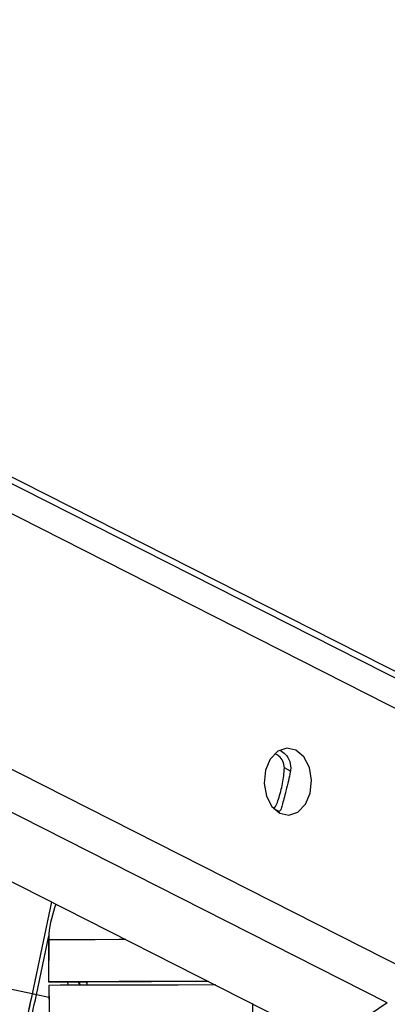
# Paper-space layout '2.5M DUO Surface Plate' of a CAD drawing. Header units: millimetres. Extents: x 20 to 18989, y 40 to 15016.
# Tile 6 of 109: x 3897 to 3950, y 6444 to 6584. Entities that reach past the tile are written whole.
import ezdxf

# ---------------------------------------------------------------- set-up
doc = ezdxf.new("R2010")
doc.units = ezdxf.units.MM
doc.layers.add('COMPONENT_GEOMETRY', color=7, linetype='Continuous')
doc.styles.add('SLDTEXTSTYLE1', font='TXT', dxfattribs={"width": 0.75})
doc.dimstyles.new('SLDDIMSTYLE0', dxfattribs={"dimtxt": 150, "dimasz": 6.604, "dimexe": 0, "dimexo": 0.0625, "dimgap": 37.5, "dimtad": 0, "dimtih": 1, "dimtoh": 1, "dimdec": 0, "dimlfac": 0.5, "dimrnd": 1e-09, "dimzin": 12, "dimdsep": 46, "dimtxsty": 'SLDTEXTSTYLE1', "dimsah": 1, "dimcen": 0.09, "dimadec": 0, "dimazin": 3, "dimtfac": 1, "dimtdec": 0, "dimtofl": 0, "dimtmove": 0, "dimatfit": 3, "dimfxl": 1, "dimfrac": 2, "dimtolj": 1, "dimtzin": 12, "dimarcsym": 0})

# ---------------------------------------------------------------- blocks, each defined once
blk = doc.blocks.new('_D_10')
at = {"layer": 'COMPONENT_GEOMETRY', "color": 7, "ltscale": 2}
for p, q in [((6638.52, 7959.49), (750.75, 7959.49)), ((757.1, 7959.49), (757.1, 5158.05)), ((757.1, 2118.49), (757.1, 4919.93)), ((6459.75, 2118.49), (750.75, 2118.49))]:
    blk.add_line(p, q, dxfattribs=at)
for points in [[(757.1, 7959.49), (756.08, 7952.89), (758.11, 7952.89)], [(757.1, 2118.49), (758.11, 2125.1), (756.08, 2125.1)]]:
    blk.add_solid(points, dxfattribs=at)
at = {"layer": 'COMPONENT_GEOMETRY', "color": 7, "ltscale": 2, "insert": (535.43, 5113.29), "char_height": 150, "attachment_point": 1, "style": 'SLDTEXTSTYLE1'}
blk.add_mtext('2921', dxfattribs=at)

psp = doc.layouts.new('2.5M DUO Surface Plate')

# ---------------------------------------------------------------- linework, layer by layer
at = {"color": 8, "linetype": 'Continuous', "lineweight": 25, "ltscale": 2}
for p, q in [((3898.92, 6445.09), (3111.09, 6611)), ((3949.61, 6443.8), (3620.57, 6611)), ((3952.6, 6448.43), (3632.68, 6611)), ((3960.82, 6480.76), (3704.51, 6611)), ((3960.18, 6485.39), (3712.99, 6611)), ((3935.79, 6476.94), (3934.92, 6477.38)), ((3934.19, 6471.15), (3933.43, 6471.54)), ((3899.54, 6444.96), (3901.31, 6453.39)), ((3905.6, 6446.8), (3905.79, 6446.33)), ((3906.75, 6446.65), (3906.65, 6446.8)), ((3901.32, 6444.59), (3899.54, 6444.96)), ((3930.49, 6440.19), (3930.41, 6443.65))]:
    psp.add_line(p, q, dxfattribs=at)
at = {"color": 7, "linetype": 'Continuous', "lineweight": 25, "ltscale": 2}
for p, q in [((3601.09, 6611), (3935.24, 6441.2)), ((3956.97, 6487.98), (3714.89, 6611)), ((3934.4, 6471.41), (3934.19, 6471.15)), ((3901.69, 6458.25), (3898.92, 6445.09)), ((3901.69, 6458.25), (3898.92, 6445.09)), ((3901.27, 6452.81), (3901.27, 6446.81)), ((3901.27, 6452.81), (3901.29, 6452.81)), ((3901.29, 6452.81), (3901.28, 6446.81)), ((3903.27, 6446.81), (3906.74, 6446.8)), ((3906.74, 6446.81), (3906.75, 6446.34)), ((3901.3, 6446.31), (3901.39, 6440.14)), ((3901.32, 6446.31), (3901.31, 6446.31))]:
    psp.add_line(p, q, dxfattribs=at)
at = {"color": 7, "linetype": 'Continuous', "lineweight": 25, "ltscale": 2, "flags": 128}
for points in [[(3936.56, 6479.93), (3935.26, 6480.21), (3933.97, 6479.76), (3932.91, 6478.64), (3932.22, 6477.04), (3932.03, 6475.18), (3932.35, 6473.37), (3933.13, 6471.86), (3934.27, 6470.9), (3935.58, 6470.62), (3936.86, 6471.07), (3937.93, 6472.19), (3938.61, 6473.79), (3938.81, 6475.64), (3938.49, 6477.46), (3937.7, 6478.97), (3936.56, 6479.93)], [(3901.28, 6446.81), (3901.27, 6446.81), (3901.35, 6446.81), (3901.52, 6446.81), (3901.76, 6446.81), (3902.07, 6446.81), (3902.44, 6446.81), (3902.84, 6446.81), (3903.27, 6446.81)], [(3924.09, 6446.87), (3919.83, 6446.86), (3915.3, 6446.86), (3911.33, 6446.85), (3907.93, 6446.84), (3905.11, 6446.83), (3902.89, 6446.82), (3901.28, 6446.81)], [(3925.08, 6446.37), (3924.81, 6446.37), (3919.78, 6446.36), (3915.28, 6446.36), (3911.33, 6446.35), (3907.94, 6446.34), (3905.14, 6446.33), (3902.93, 6446.32), (3901.31, 6446.31)], [(3924.12, 6446.85), (3923.32, 6446.85), (3919.41, 6446.85), (3915.95, 6446.84), (3912.94, 6446.83), (3910.4, 6446.83), (3908.33, 6446.82), (3906.74, 6446.81)], [(3898.92, 6445.09), (3898.77, 6444.39), (3898.62, 6443.69), (3898.48, 6443.02), (3898.35, 6442.37), (3898.22, 6441.77), (3898.1, 6441.21), (3898, 6440.71), (3897.9, 6440.27)], [(3898.92, 6445.09), (3898.78, 6444.46), (3898.65, 6443.84), (3898.53, 6443.24), (3898.41, 6442.66), (3898.29, 6442.12), (3898.19, 6441.62), (3898.09, 6441.17), (3898.01, 6440.78)], [(3898.53, 6440.17), (3898.62, 6440.6), (3898.72, 6441.1), (3898.84, 6441.66), (3898.97, 6442.26), (3899.1, 6442.9), (3899.24, 6443.57), (3899.39, 6444.26), (3899.54, 6444.96)], [(3901.31, 6446.31), (3901.37, 6442.31), (3901.4, 6440.14)], [(3949.61, 6443.8), (3947.2, 6442.22), (3944.73, 6441.06), (3942.28, 6440.36), (3939.89, 6440.12), (3937.62, 6440.36), (3935.52, 6441.06), (3935.24, 6441.2)]]:
    psp.add_lwpolyline(points, dxfattribs=at)
at = {"color": 8, "linetype": 'Continuous', "lineweight": 25, "ltscale": 2, "flags": 128}
psp.add_lwpolyline([(3912.31, 6452.85), (3911.34, 6452.85), (3907.93, 6452.84), (3905.12, 6452.83), (3902.9, 6452.82), (3901.29, 6452.81)], dxfattribs=at)
at = {"color": 7, "linetype": 'Continuous', "lineweight": 25, "ltscale": 4}
psp.add_arc((3871.14, 6310.72), 137.22, 78.0555, 78.3191, dxfattribs=at)
at = {"color": 8, "linetype": 'Continuous', "lineweight": 25, "ltscale": 4}
psp.add_ellipse((3911.02, 6448.86), major_axis=(-4.83, 5.58), ratio=0.999929, start_param=1.138539, end_param=1.206531, dxfattribs=at)
at = {"color": 7, "linetype": 'Continuous', "lineweight": 25, "ltscale": 2}
for points, knots in [([(3934.92, 6477.38), (3934.87, 6477.71), (3934.79, 6478.36), (3934.26, 6479.08), (3933.79, 6479.29), (3933.6, 6479.37)], [0, 0, 0, 0, 0.375651, 0.75076, 1, 1, 1, 1]), ([(3934.32, 6479.87), (3934.58, 6479.72), (3935.18, 6479.37), (3935.76, 6478.34), (3935.87, 6477.39), (3935.78, 6476.9), (3935.77, 6476.82)], [0, 0, 0, 0, 0.263891, 0.60808, 0.938583, 1, 1, 1, 1]), ([(3933.43, 6471.54), (3933.57, 6471.75), (3933.82, 6472.14), (3934.17, 6473.15), (3934.48, 6474.28), (3934.72, 6475.46), (3934.88, 6476.51), (3934.91, 6477.11), (3934.92, 6477.38)], [0, 0, 0, 0, 0.20463, 0.376315, 0.548827, 0.703367, 0.864298, 1, 1, 1, 1]), ([(3935.77, 6476.82), (3935.68, 6476.4), (3935.51, 6475.56), (3935.17, 6474.17), (3934.86, 6472.96), (3934.6, 6472.03), (3934.46, 6471.61), (3934.4, 6471.41)], [0, 0, 0, 0, 0.222082, 0.445784, 0.640143, 0.821643, 1, 1, 1, 1]), ([(3902.29, 6457.94), (3901.85, 6456.53), (3901.32, 6454.85), (3901.3, 6453.1), (3901.29, 6452.81)], [0, 0, 0, 0, 0.8373818, 1, 1, 1, 1])]:
    psp.add_open_spline(points, degree=3, knots=knots, dxfattribs=at)
at = {"color": 8, "linetype": 'Continuous', "lineweight": 25, "ltscale": 2}
psp.add_open_spline([(3905.78, 6446.33), (3905.72, 6446.41), (3905.61, 6446.55), (3905.58, 6446.72), (3905.57, 6446.8)], degree=3, knots=[0, 0, 0, 0, 0.517364, 1, 1, 1, 1], dxfattribs=at)

# ---------------------------------------------------------------- dimensions: what is measured, and where the dimension line sits
at = {"layer": 'COMPONENT_GEOMETRY', "color": 7, "ltscale": 2}
dim = psp.add_linear_dim(base=(757.09728543, 7959.49114567), p1=(6462.28916435, 2118.49114567), p2=(6641.06280495, 7959.49114567), angle=90, dimstyle='SLDDIMSTYLE0', dxfattribs=at)
dim.commit()
dim.dimension.update_dxf_attribs({"geometry": '_D_10', "text_midpoint": (757.09728543, 5038.99114567), "dimtype": 160})

doc.saveas('drawing.dxf')
